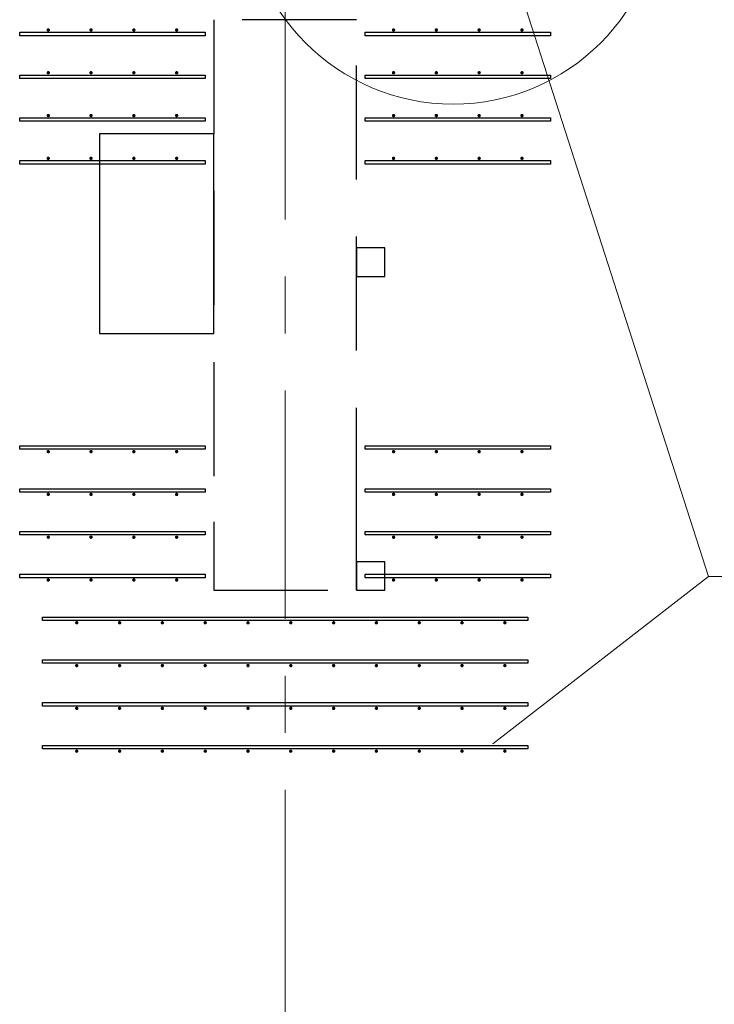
# Model space of a CAD drawing. Header units: metres. Extents: x -38 to 85, y -15 to 19.
# Tile 54 of 95: x 47.69 to 48.9, y 5.07 to 6.8. Entities that reach past the tile are written whole.
import ezdxf

# ---------------------------------------------------------------- set-up
doc = ezdxf.new("R2010")
doc.units = ezdxf.units.M
for name, pattern in [('______11', [0.5, 0.4, -0.05, 0, -0.05]), ('______2', [0.27, 0.2, -0.07]), ('______5', [1.1, 0.8, -0.1, 0.1, -0.1])]:
    doc.linetypes.add(name, pattern=pattern)
for name, color, linetype, lineweight in [('XR$2$Осевая линия (1)', 7, '______5', 13), ('XR$3$Арматурный каркас 01', 4, 'Continuous', 35), ('XR$3$ВК__отв в полу 1-2 эт', 220, 'Continuous', 25), ('XR$3$Перекрытие (1)', 7, 'Continuous', 35), ('XR$5$Стена (1)', 7, 'Continuous', 35)]:
    doc.layers.add(name, color=color, linetype=linetype, lineweight=lineweight)

msp = doc.modelspace()

# ---------------------------------------------------------------- hatches: boundary and pattern name
at = {"layer": 'XR$3$Арматурный каркас 01', "linetype": 'Continuous', "lineweight": 50, "transparency": 33554687}
for points in [[(47.738, 6.782), (47.7378, 6.7831), (47.7371, 6.7841), (47.7361, 6.7848), (47.735, 6.785), (47.7339, 6.7848), (47.7329, 6.7841), (47.7322, 6.7831), (47.732, 6.782), (47.7322, 6.7809), (47.7329, 6.7799), (47.7339, 6.7792), (47.735, 6.779), (47.7361, 6.7792), (47.7371, 6.7799), (47.7378, 6.7809)], [(47.813, 6.782), (47.8128, 6.7831), (47.8121, 6.7841), (47.8111, 6.7848), (47.81, 6.785), (47.8089, 6.7848), (47.8079, 6.7841), (47.8072, 6.7831), (47.807, 6.782), (47.8072, 6.7809), (47.8079, 6.7799), (47.8089, 6.7792), (47.81, 6.779), (47.8111, 6.7792), (47.8121, 6.7799), (47.8128, 6.7809)], [(47.888, 6.782), (47.8878, 6.7831), (47.8871, 6.7841), (47.8861, 6.7848), (47.885, 6.785), (47.8839, 6.7848), (47.8829, 6.7841), (47.8822, 6.7831), (47.882, 6.782), (47.8822, 6.7809), (47.8829, 6.7799), (47.8839, 6.7792), (47.885, 6.779), (47.8861, 6.7792), (47.8871, 6.7799), (47.8878, 6.7809)], [(47.963, 6.782), (47.9628, 6.7831), (47.9621, 6.7841), (47.9611, 6.7848), (47.96, 6.785), (47.9589, 6.7848), (47.9579, 6.7841), (47.9572, 6.7831), (47.957, 6.782), (47.9572, 6.7809), (47.9579, 6.7799), (47.9589, 6.7792), (47.96, 6.779), (47.9611, 6.7792), (47.9621, 6.7799), (47.9628, 6.7809)], [(48.343, 6.782), (48.3428, 6.7831), (48.3421, 6.7841), (48.3411, 6.7848), (48.34, 6.785), (48.3389, 6.7848), (48.3379, 6.7841), (48.3372, 6.7831), (48.337, 6.782), (48.3372, 6.7809), (48.3379, 6.7799), (48.3389, 6.7792), (48.34, 6.779), (48.3411, 6.7792), (48.3421, 6.7799), (48.3428, 6.7809)], [(48.418, 6.782), (48.4178, 6.7831), (48.4171, 6.7841), (48.4161, 6.7848), (48.415, 6.785), (48.4139, 6.7848), (48.4129, 6.7841), (48.4122, 6.7831), (48.412, 6.782), (48.4122, 6.7809), (48.4129, 6.7799), (48.4139, 6.7792), (48.415, 6.779), (48.4161, 6.7792), (48.4171, 6.7799), (48.4178, 6.7809)], [(48.493, 6.782), (48.4928, 6.7831), (48.4921, 6.7841), (48.4911, 6.7848), (48.49, 6.785), (48.4889, 6.7848), (48.4879, 6.7841), (48.4872, 6.7831), (48.487, 6.782), (48.4872, 6.7809), (48.4879, 6.7799), (48.4889, 6.7792), (48.49, 6.779), (48.4911, 6.7792), (48.4921, 6.7799), (48.4928, 6.7809)], [(48.568, 6.782), (48.5678, 6.7831), (48.5671, 6.7841), (48.5661, 6.7848), (48.565, 6.785), (48.5639, 6.7848), (48.5629, 6.7841), (48.5622, 6.7831), (48.562, 6.782), (48.5622, 6.7809), (48.5629, 6.7799), (48.5639, 6.7792), (48.565, 6.779), (48.5661, 6.7792), (48.5671, 6.7799), (48.5678, 6.7809)], [(47.738, 6.707), (47.7378, 6.7081), (47.7371, 6.7091), (47.7361, 6.7098), (47.735, 6.71), (47.7339, 6.7098), (47.7329, 6.7091), (47.7322, 6.7081), (47.732, 6.707), (47.7322, 6.7059), (47.7329, 6.7049), (47.7339, 6.7042), (47.735, 6.704), (47.7361, 6.7042), (47.7371, 6.7049), (47.7378, 6.7059)], [(47.813, 6.707), (47.8128, 6.7081), (47.8121, 6.7091), (47.8111, 6.7098), (47.81, 6.71), (47.8089, 6.7098), (47.8079, 6.7091), (47.8072, 6.7081), (47.807, 6.707), (47.8072, 6.7059), (47.8079, 6.7049), (47.8089, 6.7042), (47.81, 6.704), (47.8111, 6.7042), (47.8121, 6.7049), (47.8128, 6.7059)], [(47.888, 6.707), (47.8878, 6.7081), (47.8871, 6.7091), (47.8861, 6.7098), (47.885, 6.71), (47.8839, 6.7098), (47.8829, 6.7091), (47.8822, 6.7081), (47.882, 6.707), (47.8822, 6.7059), (47.8829, 6.7049), (47.8839, 6.7042), (47.885, 6.704), (47.8861, 6.7042), (47.8871, 6.7049), (47.8878, 6.7059)], [(47.963, 6.707), (47.9628, 6.7081), (47.9621, 6.7091), (47.9611, 6.7098), (47.96, 6.71), (47.9589, 6.7098), (47.9579, 6.7091), (47.9572, 6.7081), (47.957, 6.707), (47.9572, 6.7059), (47.9579, 6.7049), (47.9589, 6.7042), (47.96, 6.704), (47.9611, 6.7042), (47.9621, 6.7049), (47.9628, 6.7059)], [(48.343, 6.707), (48.3428, 6.7081), (48.3421, 6.7091), (48.3411, 6.7098), (48.34, 6.71), (48.3389, 6.7098), (48.3379, 6.7091), (48.3372, 6.7081), (48.337, 6.707), (48.3372, 6.7059), (48.3379, 6.7049), (48.3389, 6.7042), (48.34, 6.704), (48.3411, 6.7042), (48.3421, 6.7049), (48.3428, 6.7059)], [(48.418, 6.707), (48.4178, 6.7081), (48.4171, 6.7091), (48.4161, 6.7098), (48.415, 6.71), (48.4139, 6.7098), (48.4129, 6.7091), (48.4122, 6.7081), (48.412, 6.707), (48.4122, 6.7059), (48.4129, 6.7049), (48.4139, 6.7042), (48.415, 6.704), (48.4161, 6.7042), (48.4171, 6.7049), (48.4178, 6.7059)], [(48.493, 6.707), (48.4928, 6.7081), (48.4921, 6.7091), (48.4911, 6.7098), (48.49, 6.71), (48.4889, 6.7098), (48.4879, 6.7091), (48.4872, 6.7081), (48.487, 6.707), (48.4872, 6.7059), (48.4879, 6.7049), (48.4889, 6.7042), (48.49, 6.704), (48.4911, 6.7042), (48.4921, 6.7049), (48.4928, 6.7059)], [(48.568, 6.707), (48.5678, 6.7081), (48.5671, 6.7091), (48.5661, 6.7098), (48.565, 6.71), (48.5639, 6.7098), (48.5629, 6.7091), (48.5622, 6.7081), (48.562, 6.707), (48.5622, 6.7059), (48.5629, 6.7049), (48.5639, 6.7042), (48.565, 6.704), (48.5661, 6.7042), (48.5671, 6.7049), (48.5678, 6.7059)], [(47.738, 6.632), (47.7378, 6.6331), (47.7371, 6.6341), (47.7361, 6.6348), (47.735, 6.635), (47.7339, 6.6348), (47.7329, 6.6341), (47.7322, 6.6331), (47.732, 6.632), (47.7322, 6.6309), (47.7329, 6.6299), (47.7339, 6.6292), (47.735, 6.629), (47.7361, 6.6292), (47.7371, 6.6299), (47.7378, 6.6309)], [(47.813, 6.632), (47.8128, 6.6331), (47.8121, 6.6341), (47.8111, 6.6348), (47.81, 6.635), (47.8089, 6.6348), (47.8079, 6.6341), (47.8072, 6.6331), (47.807, 6.632), (47.8072, 6.6309), (47.8079, 6.6299), (47.8089, 6.6292), (47.81, 6.629), (47.8111, 6.6292), (47.8121, 6.6299), (47.8128, 6.6309)], [(47.888, 6.632), (47.8878, 6.6331), (47.8871, 6.6341), (47.8861, 6.6348), (47.885, 6.635), (47.8839, 6.6348), (47.8829, 6.6341), (47.8822, 6.6331), (47.882, 6.632), (47.8822, 6.6309), (47.8829, 6.6299), (47.8839, 6.6292), (47.885, 6.629), (47.8861, 6.6292), (47.8871, 6.6299), (47.8878, 6.6309)], [(47.963, 6.632), (47.9628, 6.6331), (47.9621, 6.6341), (47.9611, 6.6348), (47.96, 6.635), (47.9589, 6.6348), (47.9579, 6.6341), (47.9572, 6.6331), (47.957, 6.632), (47.9572, 6.6309), (47.9579, 6.6299), (47.9589, 6.6292), (47.96, 6.629), (47.9611, 6.6292), (47.9621, 6.6299), (47.9628, 6.6309)], [(48.343, 6.632), (48.3428, 6.6331), (48.3421, 6.6341), (48.3411, 6.6348), (48.34, 6.635), (48.3389, 6.6348), (48.3379, 6.6341), (48.3372, 6.6331), (48.337, 6.632), (48.3372, 6.6309), (48.3379, 6.6299), (48.3389, 6.6292), (48.34, 6.629), (48.3411, 6.6292), (48.3421, 6.6299), (48.3428, 6.6309)], [(48.418, 6.632), (48.4178, 6.6331), (48.4171, 6.6341), (48.4161, 6.6348), (48.415, 6.635), (48.4139, 6.6348), (48.4129, 6.6341), (48.4122, 6.6331), (48.412, 6.632), (48.4122, 6.6309), (48.4129, 6.6299), (48.4139, 6.6292), (48.415, 6.629), (48.4161, 6.6292), (48.4171, 6.6299), (48.4178, 6.6309)], [(48.493, 6.632), (48.4928, 6.6331), (48.4921, 6.6341), (48.4911, 6.6348), (48.49, 6.635), (48.4889, 6.6348), (48.4879, 6.6341), (48.4872, 6.6331), (48.487, 6.632), (48.4872, 6.6309), (48.4879, 6.6299), (48.4889, 6.6292), (48.49, 6.629), (48.4911, 6.6292), (48.4921, 6.6299), (48.4928, 6.6309)], [(48.568, 6.632), (48.5678, 6.6331), (48.5671, 6.6341), (48.5661, 6.6348), (48.565, 6.635), (48.5639, 6.6348), (48.5629, 6.6341), (48.5622, 6.6331), (48.562, 6.632), (48.5622, 6.6309), (48.5629, 6.6299), (48.5639, 6.6292), (48.565, 6.629), (48.5661, 6.6292), (48.5671, 6.6299), (48.5678, 6.6309)], [(47.738, 6.557), (47.7378, 6.5581), (47.7371, 6.5591), (47.7361, 6.5598), (47.735, 6.56), (47.7339, 6.5598), (47.7329, 6.5591), (47.7322, 6.5581), (47.732, 6.557), (47.7322, 6.5559), (47.7329, 6.5549), (47.7339, 6.5542), (47.735, 6.554), (47.7361, 6.5542), (47.7371, 6.5549), (47.7378, 6.5559)], [(47.813, 6.557), (47.8128, 6.5581), (47.8121, 6.5591), (47.8111, 6.5598), (47.81, 6.56), (47.8089, 6.5598), (47.8079, 6.5591), (47.8072, 6.5581), (47.807, 6.557), (47.8072, 6.5559), (47.8079, 6.5549), (47.8089, 6.5542), (47.81, 6.554), (47.8111, 6.5542), (47.8121, 6.5549), (47.8128, 6.5559)], [(47.888, 6.557), (47.8878, 6.5581), (47.8871, 6.5591), (47.8861, 6.5598), (47.885, 6.56), (47.8839, 6.5598), (47.8829, 6.5591), (47.8822, 6.5581), (47.882, 6.557), (47.8822, 6.5559), (47.8829, 6.5549), (47.8839, 6.5542), (47.885, 6.554), (47.8861, 6.5542), (47.8871, 6.5549), (47.8878, 6.5559)], [(47.963, 6.557), (47.9628, 6.5581), (47.9621, 6.5591), (47.9611, 6.5598), (47.96, 6.56), (47.9589, 6.5598), (47.9579, 6.5591), (47.9572, 6.5581), (47.957, 6.557), (47.9572, 6.5559), (47.9579, 6.5549), (47.9589, 6.5542), (47.96, 6.554), (47.9611, 6.5542), (47.9621, 6.5549), (47.9628, 6.5559)], [(48.343, 6.557), (48.3428, 6.5581), (48.3421, 6.5591), (48.3411, 6.5598), (48.34, 6.56), (48.3389, 6.5598), (48.3379, 6.5591), (48.3372, 6.5581), (48.337, 6.557), (48.3372, 6.5559), (48.3379, 6.5549), (48.3389, 6.5542), (48.34, 6.554), (48.3411, 6.5542), (48.3421, 6.5549), (48.3428, 6.5559)], [(48.418, 6.557), (48.4178, 6.5581), (48.4171, 6.5591), (48.4161, 6.5598), (48.415, 6.56), (48.4139, 6.5598), (48.4129, 6.5591), (48.4122, 6.5581), (48.412, 6.557), (48.4122, 6.5559), (48.4129, 6.5549), (48.4139, 6.5542), (48.415, 6.554), (48.4161, 6.5542), (48.4171, 6.5549), (48.4178, 6.5559)], [(48.493, 6.557), (48.4928, 6.5581), (48.4921, 6.5591), (48.4911, 6.5598), (48.49, 6.56), (48.4889, 6.5598), (48.4879, 6.5591), (48.4872, 6.5581), (48.487, 6.557), (48.4872, 6.5559), (48.4879, 6.5549), (48.4889, 6.5542), (48.49, 6.554), (48.4911, 6.5542), (48.4921, 6.5549), (48.4928, 6.5559)], [(48.568, 6.557), (48.5678, 6.5581), (48.5671, 6.5591), (48.5661, 6.5598), (48.565, 6.56), (48.5639, 6.5598), (48.5629, 6.5591), (48.5622, 6.5581), (48.562, 6.557), (48.5622, 6.5559), (48.5629, 6.5549), (48.5639, 6.5542), (48.565, 6.554), (48.5661, 6.5542), (48.5671, 6.5549), (48.5678, 6.5559)], [(47.738, 6.043), (47.7378, 6.0441), (47.7371, 6.0451), (47.7361, 6.0458), (47.735, 6.046), (47.7339, 6.0458), (47.7329, 6.0451), (47.7322, 6.0441), (47.732, 6.043), (47.7322, 6.0419), (47.7329, 6.0409), (47.7339, 6.0402), (47.735, 6.04), (47.7361, 6.0402), (47.7371, 6.0409), (47.7378, 6.0419)], [(47.813, 6.043), (47.8128, 6.0441), (47.8121, 6.0451), (47.8111, 6.0458), (47.81, 6.046), (47.8089, 6.0458), (47.8079, 6.0451), (47.8072, 6.0441), (47.807, 6.043), (47.8072, 6.0419), (47.8079, 6.0409), (47.8089, 6.0402), (47.81, 6.04), (47.8111, 6.0402), (47.8121, 6.0409), (47.8128, 6.0419)], [(47.888, 6.043), (47.8878, 6.0441), (47.8871, 6.0451), (47.8861, 6.0458), (47.885, 6.046), (47.8839, 6.0458), (47.8829, 6.0451), (47.8822, 6.0441), (47.882, 6.043), (47.8822, 6.0419), (47.8829, 6.0409), (47.8839, 6.0402), (47.885, 6.04), (47.8861, 6.0402), (47.8871, 6.0409), (47.8878, 6.0419)], [(47.963, 6.043), (47.9628, 6.0441), (47.9621, 6.0451), (47.9611, 6.0458), (47.96, 6.046), (47.9589, 6.0458), (47.9579, 6.0451), (47.9572, 6.0441), (47.957, 6.043), (47.9572, 6.0419), (47.9579, 6.0409), (47.9589, 6.0402), (47.96, 6.04), (47.9611, 6.0402), (47.9621, 6.0409), (47.9628, 6.0419)], [(48.343, 6.043), (48.3428, 6.0441), (48.3421, 6.0451), (48.3411, 6.0458), (48.34, 6.046), (48.3389, 6.0458), (48.3379, 6.0451), (48.3372, 6.0441), (48.337, 6.043), (48.3372, 6.0419), (48.3379, 6.0409), (48.3389, 6.0402), (48.34, 6.04), (48.3411, 6.0402), (48.3421, 6.0409), (48.3428, 6.0419)], [(48.418, 6.043), (48.4178, 6.0441), (48.4171, 6.0451), (48.4161, 6.0458), (48.415, 6.046), (48.4139, 6.0458), (48.4129, 6.0451), (48.4122, 6.0441), (48.412, 6.043), (48.4122, 6.0419), (48.4129, 6.0409), (48.4139, 6.0402), (48.415, 6.04), (48.4161, 6.0402), (48.4171, 6.0409), (48.4178, 6.0419)], [(48.493, 6.043), (48.4928, 6.0441), (48.4921, 6.0451), (48.4911, 6.0458), (48.49, 6.046), (48.4889, 6.0458), (48.4879, 6.0451), (48.4872, 6.0441), (48.487, 6.043), (48.4872, 6.0419), (48.4879, 6.0409), (48.4889, 6.0402), (48.49, 6.04), (48.4911, 6.0402), (48.4921, 6.0409), (48.4928, 6.0419)], [(48.568, 6.043), (48.5678, 6.0441), (48.5671, 6.0451), (48.5661, 6.0458), (48.565, 6.046), (48.5639, 6.0458), (48.5629, 6.0451), (48.5622, 6.0441), (48.562, 6.043), (48.5622, 6.0419), (48.5629, 6.0409), (48.5639, 6.0402), (48.565, 6.04), (48.5661, 6.0402), (48.5671, 6.0409), (48.5678, 6.0419)], [(47.738, 5.968), (47.7378, 5.9691), (47.7371, 5.9701), (47.7361, 5.9708), (47.735, 5.971), (47.7339, 5.9708), (47.7329, 5.9701), (47.7322, 5.9691), (47.732, 5.968), (47.7322, 5.9669), (47.7329, 5.9659), (47.7339, 5.9652), (47.735, 5.965), (47.7361, 5.9652), (47.7371, 5.9659), (47.7378, 5.9669)], [(47.813, 5.968), (47.8128, 5.9691), (47.8121, 5.9701), (47.8111, 5.9708), (47.81, 5.971), (47.8089, 5.9708), (47.8079, 5.9701), (47.8072, 5.9691), (47.807, 5.968), (47.8072, 5.9669), (47.8079, 5.9659), (47.8089, 5.9652), (47.81, 5.965), (47.8111, 5.9652), (47.8121, 5.9659), (47.8128, 5.9669)], [(47.888, 5.968), (47.8878, 5.9691), (47.8871, 5.9701), (47.8861, 5.9708), (47.885, 5.971), (47.8839, 5.9708), (47.8829, 5.9701), (47.8822, 5.9691), (47.882, 5.968), (47.8822, 5.9669), (47.8829, 5.9659), (47.8839, 5.9652), (47.885, 5.965), (47.8861, 5.9652), (47.8871, 5.9659), (47.8878, 5.9669)], [(47.963, 5.968), (47.9628, 5.9691), (47.9621, 5.9701), (47.9611, 5.9708), (47.96, 5.971), (47.9589, 5.9708), (47.9579, 5.9701), (47.9572, 5.9691), (47.957, 5.968), (47.9572, 5.9669), (47.9579, 5.9659), (47.9589, 5.9652), (47.96, 5.965), (47.9611, 5.9652), (47.9621, 5.9659), (47.9628, 5.9669)], [(48.343, 5.968), (48.3428, 5.9691), (48.3421, 5.9701), (48.3411, 5.9708), (48.34, 5.971), (48.3389, 5.9708), (48.3379, 5.9701), (48.3372, 5.9691), (48.337, 5.968), (48.3372, 5.9669), (48.3379, 5.9659), (48.3389, 5.9652), (48.34, 5.965), (48.3411, 5.9652), (48.3421, 5.9659), (48.3428, 5.9669)], [(48.418, 5.968), (48.4178, 5.9691), (48.4171, 5.9701), (48.4161, 5.9708), (48.415, 5.971), (48.4139, 5.9708), (48.4129, 5.9701), (48.4122, 5.9691), (48.412, 5.968), (48.4122, 5.9669), (48.4129, 5.9659), (48.4139, 5.9652), (48.415, 5.965), (48.4161, 5.9652), (48.4171, 5.9659), (48.4178, 5.9669)], [(48.493, 5.968), (48.4928, 5.9691), (48.4921, 5.9701), (48.4911, 5.9708), (48.49, 5.971), (48.4889, 5.9708), (48.4879, 5.9701), (48.4872, 5.9691), (48.487, 5.968), (48.4872, 5.9669), (48.4879, 5.9659), (48.4889, 5.9652), (48.49, 5.965), (48.4911, 5.9652), (48.4921, 5.9659), (48.4928, 5.9669)], [(48.568, 5.968), (48.5678, 5.9691), (48.5671, 5.9701), (48.5661, 5.9708), (48.565, 5.971), (48.5639, 5.9708), (48.5629, 5.9701), (48.5622, 5.9691), (48.562, 5.968), (48.5622, 5.9669), (48.5629, 5.9659), (48.5639, 5.9652), (48.565, 5.965), (48.5661, 5.9652), (48.5671, 5.9659), (48.5678, 5.9669)], [(47.738, 5.893), (47.7378, 5.8941), (47.7371, 5.8951), (47.7361, 5.8958), (47.735, 5.896), (47.7339, 5.8958), (47.7329, 5.8951), (47.7322, 5.8941), (47.732, 5.893), (47.7322, 5.8919), (47.7329, 5.8909), (47.7339, 5.8902), (47.735, 5.89), (47.7361, 5.8902), (47.7371, 5.8909), (47.7378, 5.8919)], [(47.813, 5.893), (47.8128, 5.8941), (47.8121, 5.8951), (47.8111, 5.8958), (47.81, 5.896), (47.8089, 5.8958), (47.8079, 5.8951), (47.8072, 5.8941), (47.807, 5.893), (47.8072, 5.8919), (47.8079, 5.8909), (47.8089, 5.8902), (47.81, 5.89), (47.8111, 5.8902), (47.8121, 5.8909), (47.8128, 5.8919)], [(47.888, 5.893), (47.8878, 5.8941), (47.8871, 5.8951), (47.8861, 5.8958), (47.885, 5.896), (47.8839, 5.8958), (47.8829, 5.8951), (47.8822, 5.8941), (47.882, 5.893), (47.8822, 5.8919), (47.8829, 5.8909), (47.8839, 5.8902), (47.885, 5.89), (47.8861, 5.8902), (47.8871, 5.8909), (47.8878, 5.8919)], [(47.963, 5.893), (47.9628, 5.8941), (47.9621, 5.8951), (47.9611, 5.8958), (47.96, 5.896), (47.9589, 5.8958), (47.9579, 5.8951), (47.9572, 5.8941), (47.957, 5.893), (47.9572, 5.8919), (47.9579, 5.8909), (47.9589, 5.8902), (47.96, 5.89), (47.9611, 5.8902), (47.9621, 5.8909), (47.9628, 5.8919)], [(48.343, 5.893), (48.3428, 5.8941), (48.3421, 5.8951), (48.3411, 5.8958), (48.34, 5.896), (48.3389, 5.8958), (48.3379, 5.8951), (48.3372, 5.8941), (48.337, 5.893), (48.3372, 5.8919), (48.3379, 5.8909), (48.3389, 5.8902), (48.34, 5.89), (48.3411, 5.8902), (48.3421, 5.8909), (48.3428, 5.8919)], [(48.418, 5.893), (48.4178, 5.8941), (48.4171, 5.8951), (48.4161, 5.8958), (48.415, 5.896), (48.4139, 5.8958), (48.4129, 5.8951), (48.4122, 5.8941), (48.412, 5.893), (48.4122, 5.8919), (48.4129, 5.8909), (48.4139, 5.8902), (48.415, 5.89), (48.4161, 5.8902), (48.4171, 5.8909), (48.4178, 5.8919)], [(48.493, 5.893), (48.4928, 5.8941), (48.4921, 5.8951), (48.4911, 5.8958), (48.49, 5.896), (48.4889, 5.8958), (48.4879, 5.8951), (48.4872, 5.8941), (48.487, 5.893), (48.4872, 5.8919), (48.4879, 5.8909), (48.4889, 5.8902), (48.49, 5.89), (48.4911, 5.8902), (48.4921, 5.8909), (48.4928, 5.8919)], [(48.568, 5.893), (48.5678, 5.8941), (48.5671, 5.8951), (48.5661, 5.8958), (48.565, 5.896), (48.5639, 5.8958), (48.5629, 5.8951), (48.5622, 5.8941), (48.562, 5.893), (48.5622, 5.8919), (48.5629, 5.8909), (48.5639, 5.8902), (48.565, 5.89), (48.5661, 5.8902), (48.5671, 5.8909), (48.5678, 5.8919)], [(47.738, 5.818), (47.7378, 5.8191), (47.7371, 5.8201), (47.7361, 5.8208), (47.735, 5.821), (47.7339, 5.8208), (47.7329, 5.8201), (47.7322, 5.8191), (47.732, 5.818), (47.7322, 5.8169), (47.7329, 5.8159), (47.7339, 5.8152), (47.735, 5.815), (47.7361, 5.8152), (47.7371, 5.8159), (47.7378, 5.8169)], [(47.813, 5.818), (47.8128, 5.8191), (47.8121, 5.8201), (47.8111, 5.8208), (47.81, 5.821), (47.8089, 5.8208), (47.8079, 5.8201), (47.8072, 5.8191), (47.807, 5.818), (47.8072, 5.8169), (47.8079, 5.8159), (47.8089, 5.8152), (47.81, 5.815), (47.8111, 5.8152), (47.8121, 5.8159), (47.8128, 5.8169)], [(47.888, 5.818), (47.8878, 5.8191), (47.8871, 5.8201), (47.8861, 5.8208), (47.885, 5.821), (47.8839, 5.8208), (47.8829, 5.8201), (47.8822, 5.8191), (47.882, 5.818), (47.8822, 5.8169), (47.8829, 5.8159), (47.8839, 5.8152), (47.885, 5.815), (47.8861, 5.8152), (47.8871, 5.8159), (47.8878, 5.8169)], [(47.963, 5.818), (47.9628, 5.8191), (47.9621, 5.8201), (47.9611, 5.8208), (47.96, 5.821), (47.9589, 5.8208), (47.9579, 5.8201), (47.9572, 5.8191), (47.957, 5.818), (47.9572, 5.8169), (47.9579, 5.8159), (47.9589, 5.8152), (47.96, 5.815), (47.9611, 5.8152), (47.9621, 5.8159), (47.9628, 5.8169)], [(48.343, 5.818), (48.3428, 5.8191), (48.3421, 5.8201), (48.3411, 5.8208), (48.34, 5.821), (48.3389, 5.8208), (48.3379, 5.8201), (48.3372, 5.8191), (48.337, 5.818), (48.3372, 5.8169), (48.3379, 5.8159), (48.3389, 5.8152), (48.34, 5.815), (48.3411, 5.8152), (48.3421, 5.8159), (48.3428, 5.8169)], [(48.418, 5.818), (48.4178, 5.8191), (48.4171, 5.8201), (48.4161, 5.8208), (48.415, 5.821), (48.4139, 5.8208), (48.4129, 5.8201), (48.4122, 5.8191), (48.412, 5.818), (48.4122, 5.8169), (48.4129, 5.8159), (48.4139, 5.8152), (48.415, 5.815), (48.4161, 5.8152), (48.4171, 5.8159), (48.4178, 5.8169)], [(48.493, 5.818), (48.4928, 5.8191), (48.4921, 5.8201), (48.4911, 5.8208), (48.49, 5.821), (48.4889, 5.8208), (48.4879, 5.8201), (48.4872, 5.8191), (48.487, 5.818), (48.4872, 5.8169), (48.4879, 5.8159), (48.4889, 5.8152), (48.49, 5.815), (48.4911, 5.8152), (48.4921, 5.8159), (48.4928, 5.8169)], [(48.568, 5.818), (48.5678, 5.8191), (48.5671, 5.8201), (48.5661, 5.8208), (48.565, 5.821), (48.5639, 5.8208), (48.5629, 5.8201), (48.5622, 5.8191), (48.562, 5.818), (48.5622, 5.8169), (48.5629, 5.8159), (48.5639, 5.8152), (48.565, 5.815), (48.5661, 5.8152), (48.5671, 5.8159), (48.5678, 5.8169)], [(47.788, 5.743), (47.7878, 5.7441), (47.7871, 5.7451), (47.7861, 5.7458), (47.785, 5.746), (47.7839, 5.7458), (47.7829, 5.7451), (47.7822, 5.7441), (47.782, 5.743), (47.7822, 5.7419), (47.7829, 5.7409), (47.7839, 5.7402), (47.785, 5.74), (47.7861, 5.7402), (47.7871, 5.7409), (47.7878, 5.7419)], [(47.863, 5.743), (47.8628, 5.7441), (47.8621, 5.7451), (47.8611, 5.7458), (47.86, 5.746), (47.8589, 5.7458), (47.8579, 5.7451), (47.8572, 5.7441), (47.857, 5.743), (47.8572, 5.7419), (47.8579, 5.7409), (47.8589, 5.7402), (47.86, 5.74), (47.8611, 5.7402), (47.8621, 5.7409), (47.8628, 5.7419)], [(47.938, 5.743), (47.9378, 5.7441), (47.9371, 5.7451), (47.9361, 5.7458), (47.935, 5.746), (47.9339, 5.7458), (47.9329, 5.7451), (47.9322, 5.7441), (47.932, 5.743), (47.9322, 5.7419), (47.9329, 5.7409), (47.9339, 5.7402), (47.935, 5.74), (47.9361, 5.7402), (47.9371, 5.7409), (47.9378, 5.7419)], [(48.013, 5.743), (48.0128, 5.7441), (48.0121, 5.7451), (48.0111, 5.7458), (48.01, 5.746), (48.0089, 5.7458), (48.0079, 5.7451), (48.0072, 5.7441), (48.007, 5.743), (48.0072, 5.7419), (48.0079, 5.7409), (48.0089, 5.7402), (48.01, 5.74), (48.0111, 5.7402), (48.0121, 5.7409), (48.0128, 5.7419)], [(48.088, 5.743), (48.0878, 5.7441), (48.0871, 5.7451), (48.0861, 5.7458), (48.085, 5.746), (48.0839, 5.7458), (48.0829, 5.7451), (48.0822, 5.7441), (48.082, 5.743), (48.0822, 5.7419), (48.0829, 5.7409), (48.0839, 5.7402), (48.085, 5.74), (48.0861, 5.7402), (48.0871, 5.7409), (48.0878, 5.7419)], [(48.163, 5.743), (48.1628, 5.7441), (48.1621, 5.7451), (48.1611, 5.7458), (48.16, 5.746), (48.1589, 5.7458), (48.1579, 5.7451), (48.1572, 5.7441), (48.157, 5.743), (48.1572, 5.7419), (48.1579, 5.7409), (48.1589, 5.7402), (48.16, 5.74), (48.1611, 5.7402), (48.1621, 5.7409), (48.1628, 5.7419)], [(48.238, 5.743), (48.2378, 5.7441), (48.2371, 5.7451), (48.2361, 5.7458), (48.235, 5.746), (48.2339, 5.7458), (48.2329, 5.7451), (48.2322, 5.7441), (48.232, 5.743), (48.2322, 5.7419), (48.2329, 5.7409), (48.2339, 5.7402), (48.235, 5.74), (48.2361, 5.7402), (48.2371, 5.7409), (48.2378, 5.7419)], [(48.313, 5.743), (48.3128, 5.7441), (48.3121, 5.7451), (48.3111, 5.7458), (48.31, 5.746), (48.3089, 5.7458), (48.3079, 5.7451), (48.3072, 5.7441), (48.307, 5.743), (48.3072, 5.7419), (48.3079, 5.7409), (48.3089, 5.7402), (48.31, 5.74), (48.3111, 5.7402), (48.3121, 5.7409), (48.3128, 5.7419)], [(48.388, 5.743), (48.3878, 5.7441), (48.3871, 5.7451), (48.3861, 5.7458), (48.385, 5.746), (48.3839, 5.7458), (48.3829, 5.7451), (48.3822, 5.7441), (48.382, 5.743), (48.3822, 5.7419), (48.3829, 5.7409), (48.3839, 5.7402), (48.385, 5.74), (48.3861, 5.7402), (48.3871, 5.7409), (48.3878, 5.7419)], [(48.463, 5.743), (48.4628, 5.7441), (48.4621, 5.7451), (48.4611, 5.7458), (48.46, 5.746), (48.4589, 5.7458), (48.4579, 5.7451), (48.4572, 5.7441), (48.457, 5.743), (48.4572, 5.7419), (48.4579, 5.7409), (48.4589, 5.7402), (48.46, 5.74), (48.4611, 5.7402), (48.4621, 5.7409), (48.4628, 5.7419)], [(48.538, 5.743), (48.5378, 5.7441), (48.5371, 5.7451), (48.5361, 5.7458), (48.535, 5.746), (48.5339, 5.7458), (48.5329, 5.7451), (48.5322, 5.7441), (48.532, 5.743), (48.5322, 5.7419), (48.5329, 5.7409), (48.5339, 5.7402), (48.535, 5.74), (48.5361, 5.7402), (48.5371, 5.7409), (48.5378, 5.7419)], [(47.788, 5.668), (47.7878, 5.6691), (47.7871, 5.6701), (47.7861, 5.6708), (47.785, 5.671), (47.7839, 5.6708), (47.7829, 5.6701), (47.7822, 5.6691), (47.782, 5.668), (47.7822, 5.6669), (47.7829, 5.6659), (47.7839, 5.6652), (47.785, 5.665), (47.7861, 5.6652), (47.7871, 5.6659), (47.7878, 5.6669)], [(47.863, 5.668), (47.8628, 5.6691), (47.8621, 5.6701), (47.8611, 5.6708), (47.86, 5.671), (47.8589, 5.6708), (47.8579, 5.6701), (47.8572, 5.6691), (47.857, 5.668), (47.8572, 5.6669), (47.8579, 5.6659), (47.8589, 5.6652), (47.86, 5.665), (47.8611, 5.6652), (47.8621, 5.6659), (47.8628, 5.6669)], [(47.938, 5.668), (47.9378, 5.6691), (47.9371, 5.6701), (47.9361, 5.6708), (47.935, 5.671), (47.9339, 5.6708), (47.9329, 5.6701), (47.9322, 5.6691), (47.932, 5.668), (47.9322, 5.6669), (47.9329, 5.6659), (47.9339, 5.6652), (47.935, 5.665), (47.9361, 5.6652), (47.9371, 5.6659), (47.9378, 5.6669)], [(48.013, 5.668), (48.0128, 5.6691), (48.0121, 5.6701), (48.0111, 5.6708), (48.01, 5.671), (48.0089, 5.6708), (48.0079, 5.6701), (48.0072, 5.6691), (48.007, 5.668), (48.0072, 5.6669), (48.0079, 5.6659), (48.0089, 5.6652), (48.01, 5.665), (48.0111, 5.6652), (48.0121, 5.6659), (48.0128, 5.6669)], [(48.088, 5.668), (48.0878, 5.6691), (48.0871, 5.6701), (48.0861, 5.6708), (48.085, 5.671), (48.0839, 5.6708), (48.0829, 5.6701), (48.0822, 5.6691), (48.082, 5.668), (48.0822, 5.6669), (48.0829, 5.6659), (48.0839, 5.6652), (48.085, 5.665), (48.0861, 5.6652), (48.0871, 5.6659), (48.0878, 5.6669)], [(48.163, 5.668), (48.1628, 5.6691), (48.1621, 5.6701), (48.1611, 5.6708), (48.16, 5.671), (48.1589, 5.6708), (48.1579, 5.6701), (48.1572, 5.6691), (48.157, 5.668), (48.1572, 5.6669), (48.1579, 5.6659), (48.1589, 5.6652), (48.16, 5.665), (48.1611, 5.6652), (48.1621, 5.6659), (48.1628, 5.6669)], [(48.238, 5.668), (48.2378, 5.6691), (48.2371, 5.6701), (48.2361, 5.6708), (48.235, 5.671), (48.2339, 5.6708), (48.2329, 5.6701), (48.2322, 5.6691), (48.232, 5.668), (48.2322, 5.6669), (48.2329, 5.6659), (48.2339, 5.6652), (48.235, 5.665), (48.2361, 5.6652), (48.2371, 5.6659), (48.2378, 5.6669)], [(48.313, 5.668), (48.3128, 5.6691), (48.3121, 5.6701), (48.3111, 5.6708), (48.31, 5.671), (48.3089, 5.6708), (48.3079, 5.6701), (48.3072, 5.6691), (48.307, 5.668), (48.3072, 5.6669), (48.3079, 5.6659), (48.3089, 5.6652), (48.31, 5.665), (48.3111, 5.6652), (48.3121, 5.6659), (48.3128, 5.6669)], [(48.388, 5.668), (48.3878, 5.6691), (48.3871, 5.6701), (48.3861, 5.6708), (48.385, 5.671), (48.3839, 5.6708), (48.3829, 5.6701), (48.3822, 5.6691), (48.382, 5.668), (48.3822, 5.6669), (48.3829, 5.6659), (48.3839, 5.6652), (48.385, 5.665), (48.3861, 5.6652), (48.3871, 5.6659), (48.3878, 5.6669)], [(48.463, 5.668), (48.4628, 5.6691), (48.4621, 5.6701), (48.4611, 5.6708), (48.46, 5.671), (48.4589, 5.6708), (48.4579, 5.6701), (48.4572, 5.6691), (48.457, 5.668), (48.4572, 5.6669), (48.4579, 5.6659), (48.4589, 5.6652), (48.46, 5.665), (48.4611, 5.6652), (48.4621, 5.6659), (48.4628, 5.6669)], [(48.538, 5.668), (48.5378, 5.6691), (48.5371, 5.6701), (48.5361, 5.6708), (48.535, 5.671), (48.5339, 5.6708), (48.5329, 5.6701), (48.5322, 5.6691), (48.532, 5.668), (48.5322, 5.6669), (48.5329, 5.6659), (48.5339, 5.6652), (48.535, 5.665), (48.5361, 5.6652), (48.5371, 5.6659), (48.5378, 5.6669)], [(47.788, 5.593), (47.7878, 5.5941), (47.7871, 5.5951), (47.7861, 5.5958), (47.785, 5.596), (47.7839, 5.5958), (47.7829, 5.5951), (47.7822, 5.5941), (47.782, 5.593), (47.7822, 5.5919), (47.7829, 5.5909), (47.7839, 5.5902), (47.785, 5.59), (47.7861, 5.5902), (47.7871, 5.5909), (47.7878, 5.5919)], [(47.863, 5.593), (47.8628, 5.5941), (47.8621, 5.5951), (47.8611, 5.5958), (47.86, 5.596), (47.8589, 5.5958), (47.8579, 5.5951), (47.8572, 5.5941), (47.857, 5.593), (47.8572, 5.5919), (47.8579, 5.5909), (47.8589, 5.5902), (47.86, 5.59), (47.8611, 5.5902), (47.8621, 5.5909), (47.8628, 5.5919)], [(47.938, 5.593), (47.9378, 5.5941), (47.9371, 5.5951), (47.9361, 5.5958), (47.935, 5.596), (47.9339, 5.5958), (47.9329, 5.5951), (47.9322, 5.5941), (47.932, 5.593), (47.9322, 5.5919), (47.9329, 5.5909), (47.9339, 5.5902), (47.935, 5.59), (47.9361, 5.5902), (47.9371, 5.5909), (47.9378, 5.5919)], [(48.013, 5.593), (48.0128, 5.5941), (48.0121, 5.5951), (48.0111, 5.5958), (48.01, 5.596), (48.0089, 5.5958), (48.0079, 5.5951), (48.0072, 5.5941), (48.007, 5.593), (48.0072, 5.5919), (48.0079, 5.5909), (48.0089, 5.5902), (48.01, 5.59), (48.0111, 5.5902), (48.0121, 5.5909), (48.0128, 5.5919)], [(48.088, 5.593), (48.0878, 5.5941), (48.0871, 5.5951), (48.0861, 5.5958), (48.085, 5.596), (48.0839, 5.5958), (48.0829, 5.5951), (48.0822, 5.5941), (48.082, 5.593), (48.0822, 5.5919), (48.0829, 5.5909), (48.0839, 5.5902), (48.085, 5.59), (48.0861, 5.5902), (48.0871, 5.5909), (48.0878, 5.5919)], [(48.163, 5.593), (48.1628, 5.5941), (48.1621, 5.5951), (48.1611, 5.5958), (48.16, 5.596), (48.1589, 5.5958), (48.1579, 5.5951), (48.1572, 5.5941), (48.157, 5.593), (48.1572, 5.5919), (48.1579, 5.5909), (48.1589, 5.5902), (48.16, 5.59), (48.1611, 5.5902), (48.1621, 5.5909), (48.1628, 5.5919)], [(48.238, 5.593), (48.2378, 5.5941), (48.2371, 5.5951), (48.2361, 5.5958), (48.235, 5.596), (48.2339, 5.5958), (48.2329, 5.5951), (48.2322, 5.5941), (48.232, 5.593), (48.2322, 5.5919), (48.2329, 5.5909), (48.2339, 5.5902), (48.235, 5.59), (48.2361, 5.5902), (48.2371, 5.5909), (48.2378, 5.5919)], [(48.313, 5.593), (48.3128, 5.5941), (48.3121, 5.5951), (48.3111, 5.5958), (48.31, 5.596), (48.3089, 5.5958), (48.3079, 5.5951), (48.3072, 5.5941), (48.307, 5.593), (48.3072, 5.5919), (48.3079, 5.5909), (48.3089, 5.5902), (48.31, 5.59), (48.3111, 5.5902), (48.3121, 5.5909), (48.3128, 5.5919)], [(48.388, 5.593), (48.3878, 5.5941), (48.3871, 5.5951), (48.3861, 5.5958), (48.385, 5.596), (48.3839, 5.5958), (48.3829, 5.5951), (48.3822, 5.5941), (48.382, 5.593), (48.3822, 5.5919), (48.3829, 5.5909), (48.3839, 5.5902), (48.385, 5.59), (48.3861, 5.5902), (48.3871, 5.5909), (48.3878, 5.5919)], [(48.463, 5.593), (48.4628, 5.5941), (48.4621, 5.5951), (48.4611, 5.5958), (48.46, 5.596), (48.4589, 5.5958), (48.4579, 5.5951), (48.4572, 5.5941), (48.457, 5.593), (48.4572, 5.5919), (48.4579, 5.5909), (48.4589, 5.5902), (48.46, 5.59), (48.4611, 5.5902), (48.4621, 5.5909), (48.4628, 5.5919)], [(48.538, 5.593), (48.5378, 5.5941), (48.5371, 5.5951), (48.5361, 5.5958), (48.535, 5.596), (48.5339, 5.5958), (48.5329, 5.5951), (48.5322, 5.5941), (48.532, 5.593), (48.5322, 5.5919), (48.5329, 5.5909), (48.5339, 5.5902), (48.535, 5.59), (48.5361, 5.5902), (48.5371, 5.5909), (48.5378, 5.5919)], [(47.788, 5.518), (47.7878, 5.5191), (47.7871, 5.5201), (47.7861, 5.5208), (47.785, 5.521), (47.7839, 5.5208), (47.7829, 5.5201), (47.7822, 5.5191), (47.782, 5.518), (47.7822, 5.5169), (47.7829, 5.5159), (47.7839, 5.5152), (47.785, 5.515), (47.7861, 5.5152), (47.7871, 5.5159), (47.7878, 5.5169)], [(47.863, 5.518), (47.8628, 5.5191), (47.8621, 5.5201), (47.8611, 5.5208), (47.86, 5.521), (47.8589, 5.5208), (47.8579, 5.5201), (47.8572, 5.5191), (47.857, 5.518), (47.8572, 5.5169), (47.8579, 5.5159), (47.8589, 5.5152), (47.86, 5.515), (47.8611, 5.5152), (47.8621, 5.5159), (47.8628, 5.5169)], [(47.938, 5.518), (47.9378, 5.5191), (47.9371, 5.5201), (47.9361, 5.5208), (47.935, 5.521), (47.9339, 5.5208), (47.9329, 5.5201), (47.9322, 5.5191), (47.932, 5.518), (47.9322, 5.5169), (47.9329, 5.5159), (47.9339, 5.5152), (47.935, 5.515), (47.9361, 5.5152), (47.9371, 5.5159), (47.9378, 5.5169)], [(48.013, 5.518), (48.0128, 5.5191), (48.0121, 5.5201), (48.0111, 5.5208), (48.01, 5.521), (48.0089, 5.5208), (48.0079, 5.5201), (48.0072, 5.5191), (48.007, 5.518), (48.0072, 5.5169), (48.0079, 5.5159), (48.0089, 5.5152), (48.01, 5.515), (48.0111, 5.5152), (48.0121, 5.5159), (48.0128, 5.5169)], [(48.088, 5.518), (48.0878, 5.5191), (48.0871, 5.5201), (48.0861, 5.5208), (48.085, 5.521), (48.0839, 5.5208), (48.0829, 5.5201), (48.0822, 5.5191), (48.082, 5.518), (48.0822, 5.5169), (48.0829, 5.5159), (48.0839, 5.5152), (48.085, 5.515), (48.0861, 5.5152), (48.0871, 5.5159), (48.0878, 5.5169)], [(48.163, 5.518), (48.1628, 5.5191), (48.1621, 5.5201), (48.1611, 5.5208), (48.16, 5.521), (48.1589, 5.5208), (48.1579, 5.5201), (48.1572, 5.5191), (48.157, 5.518), (48.1572, 5.5169), (48.1579, 5.5159), (48.1589, 5.5152), (48.16, 5.515), (48.1611, 5.5152), (48.1621, 5.5159), (48.1628, 5.5169)], [(48.238, 5.518), (48.2378, 5.5191), (48.2371, 5.5201), (48.2361, 5.5208), (48.235, 5.521), (48.2339, 5.5208), (48.2329, 5.5201), (48.2322, 5.5191), (48.232, 5.518), (48.2322, 5.5169), (48.2329, 5.5159), (48.2339, 5.5152), (48.235, 5.515), (48.2361, 5.5152), (48.2371, 5.5159), (48.2378, 5.5169)], [(48.313, 5.518), (48.3128, 5.5191), (48.3121, 5.5201), (48.3111, 5.5208), (48.31, 5.521), (48.3089, 5.5208), (48.3079, 5.5201), (48.3072, 5.5191), (48.307, 5.518), (48.3072, 5.5169), (48.3079, 5.5159), (48.3089, 5.5152), (48.31, 5.515), (48.3111, 5.5152), (48.3121, 5.5159), (48.3128, 5.5169)], [(48.388, 5.518), (48.3878, 5.5191), (48.3871, 5.5201), (48.3861, 5.5208), (48.385, 5.521), (48.3839, 5.5208), (48.3829, 5.5201), (48.3822, 5.5191), (48.382, 5.518), (48.3822, 5.5169), (48.3829, 5.5159), (48.3839, 5.5152), (48.385, 5.515), (48.3861, 5.5152), (48.3871, 5.5159), (48.3878, 5.5169)], [(48.463, 5.518), (48.4628, 5.5191), (48.4621, 5.5201), (48.4611, 5.5208), (48.46, 5.521), (48.4589, 5.5208), (48.4579, 5.5201), (48.4572, 5.5191), (48.457, 5.518), (48.4572, 5.5169), (48.4579, 5.5159), (48.4589, 5.5152), (48.46, 5.515), (48.4611, 5.5152), (48.4621, 5.5159), (48.4628, 5.5169)], [(48.538, 5.518), (48.5378, 5.5191), (48.5371, 5.5201), (48.5361, 5.5208), (48.535, 5.521), (48.5339, 5.5208), (48.5329, 5.5201), (48.5322, 5.5191), (48.532, 5.518), (48.5322, 5.5169), (48.5329, 5.5159), (48.5339, 5.5152), (48.535, 5.515), (48.5361, 5.5152), (48.5371, 5.5159), (48.5378, 5.5169)]]:
    msp.add_hatch(color=2, dxfattribs=at).paths.add_polyline_path(points)

# ---------------------------------------------------------------- linework, layer by layer
at = {"color": 7, "linetype": 'Continuous', "lineweight": 13, "transparency": 33554687}
msp.add_line((48.4875, 7.0824), (48.8917, 5.8243), dxfattribs=at)
msp.add_lwpolyline([(48.514, 5.531), (48.8917, 5.8243), (50.6017, 5.8243)], dxfattribs=at)
at = {"layer": 'XR$2$Осевая линия (1)', "color": 253, "linetype": '______11', "lineweight": 13, "true_color": 0xa0a0a0, "transparency": 33554687}
msp.add_line((48.15, -2.65), (48.15, 8.13), dxfattribs=at)
at = {"layer": 'XR$3$Арматурный каркас 01', "color": 2, "linetype": 'Continuous', "lineweight": 25, "transparency": 33554687}
for points in [[(48.01, 6.772), (47.685, 6.772), (47.685, 6.778), (48.01, 6.778), (48.01, 6.772)], [(48.01, 6.772), (47.685, 6.772), (47.685, 6.778), (48.01, 6.778), (48.01, 6.772)], [(48.29, 6.778), (48.615, 6.778), (48.615, 6.772), (48.29, 6.772), (48.29, 6.778)], [(48.29, 6.778), (48.615, 6.778), (48.615, 6.772), (48.29, 6.772), (48.29, 6.778)], [(48.01, 6.697), (47.685, 6.697), (47.685, 6.703), (48.01, 6.703), (48.01, 6.697)], [(48.01, 6.697), (47.685, 6.697), (47.685, 6.703), (48.01, 6.703), (48.01, 6.697)], [(48.29, 6.703), (48.615, 6.703), (48.615, 6.697), (48.29, 6.697), (48.29, 6.703)], [(48.29, 6.703), (48.615, 6.703), (48.615, 6.697), (48.29, 6.697), (48.29, 6.703)], [(48.01, 6.622), (47.685, 6.622), (47.685, 6.628), (48.01, 6.628), (48.01, 6.622)], [(48.01, 6.622), (47.685, 6.622), (47.685, 6.628), (48.01, 6.628), (48.01, 6.622)], [(48.29, 6.628), (48.615, 6.628), (48.615, 6.622), (48.29, 6.622), (48.29, 6.628)], [(48.29, 6.628), (48.615, 6.628), (48.615, 6.622), (48.29, 6.622), (48.29, 6.628)], [(48.01, 6.547), (47.685, 6.547), (47.685, 6.553), (48.01, 6.553), (48.01, 6.547)], [(48.01, 6.547), (47.685, 6.547), (47.685, 6.553), (48.01, 6.553), (48.01, 6.547)], [(48.29, 6.553), (48.615, 6.553), (48.615, 6.547), (48.29, 6.547), (48.29, 6.553)], [(48.29, 6.553), (48.615, 6.553), (48.615, 6.547), (48.29, 6.547), (48.29, 6.553)], [(48.01, 6.047), (47.685, 6.047), (47.685, 6.053), (48.01, 6.053), (48.01, 6.047)], [(48.01, 6.047), (47.685, 6.047), (47.685, 6.053), (48.01, 6.053), (48.01, 6.047)], [(48.29, 6.053), (48.615, 6.053), (48.615, 6.047), (48.29, 6.047), (48.29, 6.053)], [(48.29, 6.053), (48.615, 6.053), (48.615, 6.047), (48.29, 6.047), (48.29, 6.053)], [(48.01, 5.972), (47.685, 5.972), (47.685, 5.978), (48.01, 5.978), (48.01, 5.972)], [(48.01, 5.972), (47.685, 5.972), (47.685, 5.978), (48.01, 5.978), (48.01, 5.972)], [(48.29, 5.978), (48.615, 5.978), (48.615, 5.972), (48.29, 5.972), (48.29, 5.978)], [(48.29, 5.978), (48.615, 5.978), (48.615, 5.972), (48.29, 5.972), (48.29, 5.978)], [(48.01, 5.897), (47.685, 5.897), (47.685, 5.903), (48.01, 5.903), (48.01, 5.897)], [(48.01, 5.897), (47.685, 5.897), (47.685, 5.903), (48.01, 5.903), (48.01, 5.897)], [(48.29, 5.903), (48.615, 5.903), (48.615, 5.897), (48.29, 5.897), (48.29, 5.903)], [(48.29, 5.903), (48.615, 5.903), (48.615, 5.897), (48.29, 5.897), (48.29, 5.903)], [(48.01, 5.822), (47.685, 5.822), (47.685, 5.828), (48.01, 5.828), (48.01, 5.822)], [(48.01, 5.822), (47.685, 5.822), (47.685, 5.828), (48.01, 5.828), (48.01, 5.822)], [(48.29, 5.828), (48.615, 5.828), (48.615, 5.822), (48.29, 5.822), (48.29, 5.828)], [(48.29, 5.828), (48.615, 5.828), (48.615, 5.822), (48.29, 5.822), (48.29, 5.828)], [(47.725, 5.753), (48.575, 5.753), (48.575, 5.747), (47.725, 5.747), (47.725, 5.753)], [(47.725, 5.753), (48.575, 5.753), (48.575, 5.747), (47.725, 5.747), (47.725, 5.753)], [(47.725, 5.678), (48.575, 5.678), (48.575, 5.672), (47.725, 5.672), (47.725, 5.678)], [(47.725, 5.678), (48.575, 5.678), (48.575, 5.672), (47.725, 5.672), (47.725, 5.678)], [(47.725, 5.603), (48.575, 5.603), (48.575, 5.597), (47.725, 5.597), (47.725, 5.603)], [(47.725, 5.603), (48.575, 5.603), (48.575, 5.597), (47.725, 5.597), (47.725, 5.603)], [(47.725, 5.528), (48.575, 5.528), (48.575, 5.522), (47.725, 5.522), (47.725, 5.528)], [(47.725, 5.528), (48.575, 5.528), (48.575, 5.522), (47.725, 5.522), (47.725, 5.528)]]:
    msp.add_lwpolyline(points, dxfattribs=at)
at = {"layer": 'XR$3$ВК__отв в полу 1-2 эт', "color": 7, "linetype": 'Continuous', "lineweight": 13, "transparency": 33554687}
msp.add_circle((48.4443, 7.0173), 0.3652, dxfattribs=at)
at = {"layer": 'XR$3$Перекрытие (1)', "color": 7, "linetype": 'Continuous', "lineweight": 25, "transparency": 33554687}
for p, q in [((47.825, 6.6), (47.825, 6.25)), ((48.025, 6.6), (47.825, 6.6)), ((48.025, 6.25), (48.025, 6.6)), ((48.275, 6.4), (48.275, 6.35)), ((48.325, 6.4), (48.275, 6.4)), ((48.325, 6.35), (48.325, 6.4)), ((48.275, 6.35), (48.325, 6.35)), ((47.825, 6.25), (48.025, 6.25)), ((48.275, 5.85), (48.275, 5.8)), ((48.325, 5.85), (48.275, 5.85)), ((48.325, 5.8), (48.325, 5.85)), ((48.275, 5.8), (48.325, 5.8))]:
    msp.add_line(p, q, dxfattribs=at)
at = {"layer": 'XR$5$Стена (1)', "color": 253, "linetype": '______2', "lineweight": -3, "true_color": 0xa0a0a0, "transparency": 33554687}
for p, q in [((48.275, 6.8), (48.025, 6.8)), ((48.025, 6.8), (48.025, 5.92)), ((48.275, 5.92), (48.275, 6.8)), ((48.025, 5.92), (48.025, 5.8)), ((48.275, 5.8), (48.275, 5.92)), ((48.025, 5.8), (48.275, 5.8))]:
    msp.add_line(p, q, dxfattribs=at)

doc.saveas('drawing.dxf')
